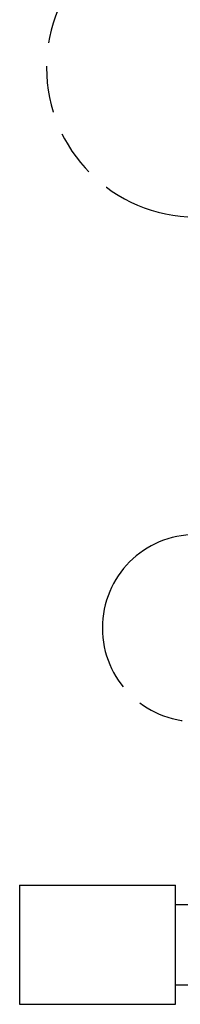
# Model space of a CAD drawing. Extents: x -156717 to 425753, y -51191 to 363295.
# Tile 173 of 256: x 135291 to 135308, y 108958 to 109063. Entities that reach past the tile are written whole.
import ezdxf

# ---------------------------------------------------------------- set-up
doc = ezdxf.new("R2010")
doc.units = 0
doc.header["$LTSCALE"] = 50
doc.linetypes.add('HIDDEN', pattern=[9.525, 6.35, -3.175])
doc.linetypes.add('PHANTOM', pattern=[0.8, 0.45, -0.05, 0.1, -0.05, 0.1, -0.05])
doc.layers.add('DEFAULT_2', color=8, linetype='HIDDEN')
doc.layers.add('DEFAULT_3', color=7, linetype='PHANTOM')

msp = doc.modelspace()

# ---------------------------------------------------------------- linework, layer by layer
at = {"layer": 'DEFAULT_2', "color": 8, "linetype": 'HIDDEN'}
for p, q in [((135290.74539, 108970.83413), (135307.49784, 108970.83413)), ((135290.74539, 108970.83413), (135307.49784, 108970.83413)), ((135290.74539, 108970.83413), (135290.74539, 108958.08227)), ((135307.49784, 108958.08227), (135307.49784, 108970.83413)), ((135307.49784, 108960.15758), (135307.49784, 108968.75883)), ((135307.49784, 108968.75883), (135309.64815, 108968.75883)), ((135307.49784, 108968.75883), (135309.64815, 108968.75883)), ((135307.49784, 108960.15758), (135309.64815, 108960.15758)), ((135307.49784, 108960.15758), (135309.64815, 108960.15758)), ((135290.74539, 108958.08227), (135307.49784, 108958.08227)), ((135290.74539, 108958.08227), (135307.49784, 108958.08227))]:
    msp.add_line(p, q, dxfattribs=at)
at = {"layer": 'DEFAULT_3', "color": 8, "linetype": 'PHANTOM'}
for centre, radius in [((135309.63215, 109058.37188), 16.00233), ((135309.63215, 108998.36313), 10.00146)]:
    msp.add_arc(centre, radius, 90, 270, dxfattribs=at)

doc.saveas('drawing.dxf')
